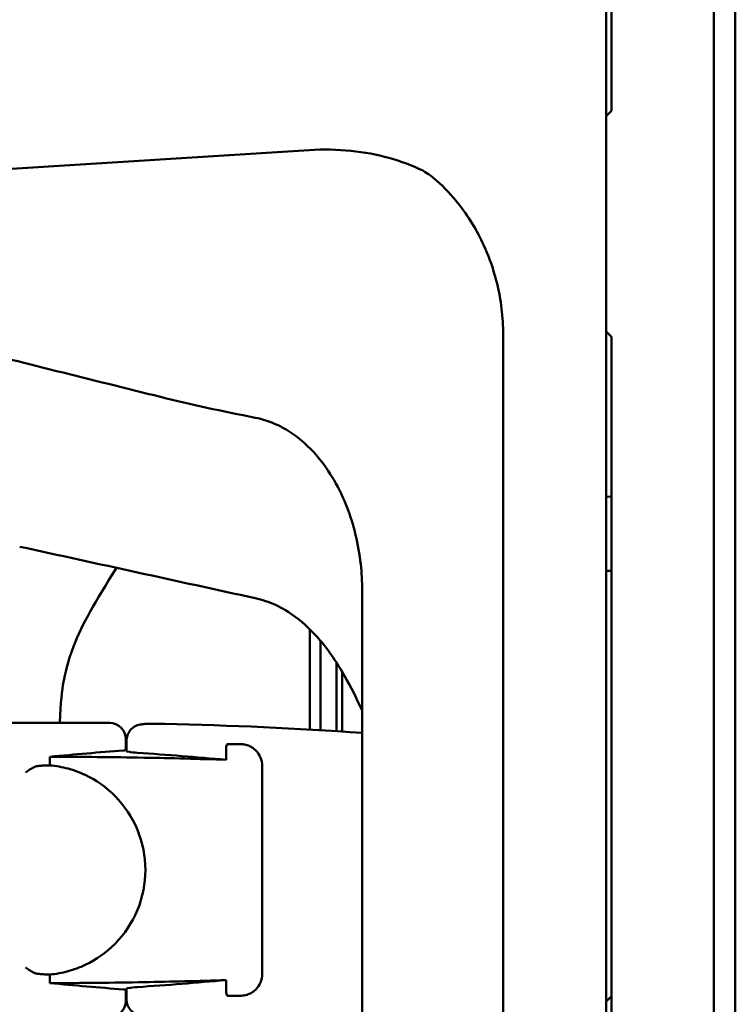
# Model space of a CAD drawing. Header units: millimetres. Extents: x 0 to 4878, y -120 to 1682.
# Tile 148 of 256: x 713 to 779, y 1248 to 1339. Entities that reach past the tile are written whole.
import ezdxf

# ---------------------------------------------------------------- set-up
doc = ezdxf.new("R2010")
doc.units = ezdxf.units.MM
doc.header["$LTSCALE"] = 2
doc.layers.add('Sichtbar (ISO)', color=7, linetype='Continuous', lineweight=50)

msp = doc.modelspace()

# ---------------------------------------------------------------- linework, layer by layer
at = {"layer": 'Sichtbar (ISO)'}
for p, q in [((767.4578, 945.5136), (767.4578, 1445.5136)), ((777.458, 1195.5636), (777.458, 1445.4136)), ((779.458, 1195.5636), (779.458, 1445.4136)), ((767.958, 1419.4886), (767.958, 1330.9886)), ((767.458, 1330.4886), (767.958, 1330.9886)), ((767.458, 1330.4886), (767.458, 1310.4886)), ((706.0883, 1325.1958), (739.9063, 1327.3311)), ((757.9151, 1080.9223), (757.9151, 1310.1049)), ((767.958, 1309.9886), (767.458, 1310.4886)), ((767.958, 1309.9886), (767.958, 1221.4886)), ((767.4578, 1295.1672), (767.958, 1295.1584)), ((767.958, 1288.2886), (767.4578, 1288.2886)), ((767.458, 1286.2556), (767.458, 1288.2886)), ((767.458, 1285.6367), (767.458, 1288.2886)), ((767.458, 1262.0136), (767.458, 1288.2886)), ((767.458, 1286.2556), (767.458, 1288.2886)), ((744.8256, 1104.5506), (744.8256, 1286.4766)), ((767.458, 1286.2556), (767.458, 1278.286)), ((767.458, 1275.0136), (767.458, 1286.2556)), ((767.458, 1281.5136), (767.458, 1285.6367)), ((767.458, 1285.6367), (767.458, 1285.6367)), ((767.458, 1277.3905), (767.458, 1281.5136)), ((742.4578, 1273.3913), (742.4578, 1279.7384)), ((742.9578, 1278.9292), (742.9578, 1273.3595)), ((767.458, 1262.0136), (767.458, 1277.3905)), ((767.458, 1277.3905), (767.458, 1277.3905)), ((767.458, 1258.8583), (767.458, 1275.0136)), ((717.3063, 1274.1829), (708.2081, 1274.1829)), ((722.886, 1271.6424), (722.886, 1272.6621)), ((722.9578, 1272.5139), (722.9578, 1272.5139)), ((722.9578, 1272.5139), (722.9578, 1271.5366)), ((732.2032, 1270.7365), (732.2032, 1271.753)), ((733.5453, 1272.1878), (732.4134, 1272.1878)), ((715.8548, 1270.2223), (715.8548, 1271.0196)), ((735.5453, 1250.8394), (735.5453, 1270.1878)), ((767.458, 1262.0136), (767.458, 1262.0136)), ((767.458, 1262.0136), (767.458, 1262.0136)), ((767.4581, 1262.0136), (767.4581, 1258.8584)), ((767.4578, 1258.8583), (767.458, 1258.8583)), ((767.458, 1259.0136), (767.458, 1259.0136)), ((767.458, 1249.5136), (767.458, 1259.0136)), ((767.458, 1259.0136), (767.458, 1259.0136)), ((767.458, 1248.2886), (767.458, 1259.0136)), ((767.458, 1257.5505), (767.458, 1258.8583)), ((767.458, 1257.5505), (767.4578, 1257.5505)), ((767.458, 1257.5505), (767.458, 1256.151)), ((767.458, 1257.5505), (767.458, 1256.151)), ((767.458, 1248.2886), (767.458, 1257.5505)), ((767.458, 1248.2886), (767.458, 1256.151)), ((767.458, 1248.2886), (767.458, 1256.151)), ((715.8548, 1250.0076), (715.8548, 1250.805)), ((722.9578, 1249.4907), (722.9578, 1248.5134)), ((732.2032, 1249.2742), (732.2032, 1250.2907)), ((767.458, 1248.4406), (767.458, 1249.5136)), ((722.886, 1249.3848), (722.886, 1248.3652)), ((722.9578, 1248.5134), (722.9578, 1248.5134)), ((732.4134, 1248.8394), (733.5453, 1248.8394)), ((767.4578, 1248.2884), (767.958, 1248.7886)), ((767.458, 1248.4406), (767.458, 1248.2886)), ((767.458, 1248.2886), (767.458, 1248.4406)), ((767.458, 1248.4406), (767.458, 1248.2886))]:
    msp.add_line(p, q, dxfattribs=at)
for centre, radius, start, end in [((717.3063, 874.2636), 399.9193, 89.413307, 90), ((721.386, 1272.6621), 1.5, 0, 89.413307), ((717.3063, 874.2636), 399.9193, 86.054244, 88.683838), ((717.3063, 874.2636), 397.4966, 89.185367, 89.195717), ((717.3063, 1646.7636), 397.4966, 270.804283, 270.814633), ((721.386, 1248.3652), 1.5, 270.586693, 0)]:
    msp.add_arc(centre, radius, start, end, dxfattribs=at)
for centre, major_axis, ratio, start_param, end_param in [((52937.6744, -1002.5557), (-74913.4733, 10096.2888), 0.0858133, 0.8110358, 0.8114427), ((753.6326, 874.2636), (-400.1879, 0), 0.9958716, 4.7897988, 4.8069299), ((696.4151, 874.2636), (-398.6282, 0), 0.9986258, 4.6224898, 4.643177), ((753.6326, 1646.7636), (-400.1879, 0), 0.9958716, 1.4762554, 1.4933865), ((696.4151, 1646.7636), (-398.6282, 0), 0.9986258, 1.6400083, 1.6606955)]:
    msp.add_ellipse(centre, major_axis=major_axis, ratio=ratio, start_param=start_param, end_param=end_param, dxfattribs=at)
for points in [[(739.9063, 1327.3311), (741.2528, 1327.4162), (743.8308, 1327.363), (747.3831, 1326.6948), (749.4688, 1325.9061), (750.4491, 1325.4259)], [(750.4511, 1325.4245), (750.4504, 1325.425), (750.4497, 1325.4254), (750.4491, 1325.4259)], [(706.825, 1309.227), (713.2579, 1307.6239), (719.6908, 1306.0213), (726.1239, 1304.419)], [(732.2885, 1272.1878), (732.3301, 1272.1878), (732.3717, 1272.1878), (732.4134, 1272.1878)], [(732.4134, 1248.8394), (732.3717, 1248.8394), (732.3301, 1248.8394), (732.2885, 1248.8394)]]:
    msp.add_open_spline(points, degree=3, dxfattribs=at)
for points, knots in [([(757.9144, 1310.5031), (757.9015, 1311.3087), (757.839, 1312.1134), (757.6216, 1313.6889), (757.4687, 1314.4629), (757.0087, 1316.2415), (756.6665, 1317.2374), (755.6285, 1319.6165), (754.8426, 1320.9611), (753.1555, 1323.1444), (752.4169, 1323.8988), (751.1896, 1324.9732), (750.7008, 1325.3081), (750.4511, 1325.4245)], [0.0000441, 0.0000441, 0.0000441, 0.0000441, 0.2417625, 0.2417625, 0.4772025, 0.4772025, 0.7918783, 0.7918783, 1.2541154, 1.2541154, 1.6176445, 1.6176445, 1.9528891, 1.9528891, 1.9528891, 1.9528891]), ([(757.9144, 1310.5031), (757.9151, 1310.4369), (757.9151, 1310.3701), (757.9151, 1310.2378), (757.9151, 1310.1709), (757.9151, 1310.1049)], [-0.039612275, -0.039612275, -0.039612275, -0.039612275, -0.019795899, -0.019795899, -0.000001, -0.000001, -0.000001, -0.000001]), ([(734.9044, 1302.4942), (733.4082, 1302.782), (731.8977, 1303.0922), (728.9826, 1303.7311), (727.5392, 1304.0665), (726.1239, 1304.419)], [0.00000613, 0.00000613, 0.00000613, 0.00000613, 0.45772755, 0.45772755, 0.89576121, 0.89576121, 0.89576121, 0.89576121]), ([(744.6945, 1288.903), (744.4954, 1290.7116), (744.0684, 1292.5194), (742.7459, 1295.91), (741.8363, 1297.5301), (739.8804, 1299.8246), (738.9771, 1300.6388), (737.4772, 1301.5738), (736.9727, 1301.8323), (735.947, 1302.2401), (735.432, 1302.3927), (734.9044, 1302.4942)], [0.0000052, 0.0000052, 0.0000052, 0.0000052, 0.5460236, 0.5460236, 1.0915483, 1.0915483, 1.4540764, 1.4540764, 1.6250583, 1.6250583, 1.787437, 1.787437, 1.787437, 1.787437]), ([(744.8256, 1286.4766), (744.8256, 1286.8818), (744.8149, 1287.2871), (744.7715, 1288.0963), (744.7388, 1288.5004), (744.6945, 1288.903)], [-0.24310824, -0.24310824, -0.24310824, -0.24310824, -0.12155992, -0.12155992, -0.00000517, -0.00000517, -0.00000517, -0.00000517]), ([(716.7608, 1274.1829), (716.8485, 1276.1329), (716.9622, 1277.1564), (717.2336, 1278.654), (717.4786, 1279.8053), (718.8323, 1283.3109), (720.0644, 1285.4261), (722.0304, 1288.555)], [-3.3570986, -3.3570986, -3.3570986, -3.3570986, -2.8869667, -2.8869667, -2.4915133, -2.4915133, -1.9213684, -1.9213684, -1.9213684, -1.9213684]), ([(734.9049, 1285.7401), (735.5513, 1285.5988), (736.1779, 1285.3861), (737.4291, 1284.8125), (738.0432, 1284.4443), (738.6183, 1284.0197)], [0.00000461, 0.00000461, 0.00000461, 0.00000461, 0.19857829, 0.19857829, 0.41296455, 0.41296455, 0.41296455, 0.41296455]), ([(744.8257, 1275.305), (744.32, 1276.4123), (743.7793, 1277.5001), (742.527, 1279.6895), (741.7751, 1280.8244), (740.2279, 1282.6501), (739.4678, 1283.3924), (738.6183, 1284.0197)], [-1.0744405, -1.0744405, -1.0744405, -1.0744405, -0.7176169, -0.7176169, -0.3168644, -0.3168644, -0.0000013, -0.0000013, -0.0000013, -0.0000013]), ([(739.9578, 1273.5409), (739.9578, 1276.0576), (739.9578, 1277.3552), (739.9578, 1279.9165), (739.9578, 1281.3463), (739.9582, 1282.8721)], [-1.36874989, -1.36874989, -1.36874989, -1.36874989, -0.94818469, -0.94818469, -0.37866225, -0.37866225, -0.37866225, -0.37866225]), ([(740.9524, 1281.7948), (740.952, 1281.7237), (740.9516, 1281.6529), (740.9461, 1280.5891), (740.9615, 1279.5714), (740.9569, 1278.0857), (740.9559, 1277.92), (740.9523, 1277.093), (740.9576, 1276.3709), (740.959, 1274.7854), (740.9577, 1274.1161), (740.9576, 1273.483)], [0.45552738, 0.45552738, 0.45552738, 0.45552738, 0.48239233, 0.48239233, 0.86028476, 0.86028476, 0.90552777, 0.90552777, 1.08509968, 1.08509968, 1.20253937, 1.20253937, 1.20253937, 1.20253937]), ([(722.9578, 1272.5139), (722.9578, 1272.6768), (722.9849, 1272.8418), (723.0883, 1273.1477), (723.165, 1273.2927), (723.3571, 1273.5478), (723.4751, 1273.6611), (723.6663, 1273.7946), (723.7315, 1273.8332), (723.8561, 1273.8954), (723.9159, 1273.9205), (724.0648, 1273.9736), (724.1512, 1273.9949), (724.2871, 1274.0217), (724.3427, 1274.0299), (724.517, 1274.0515), (724.6347, 1274.0599), (724.9098, 1274.0742), (725.0662, 1274.0793), (725.4619, 1274.0867), (725.7176, 1274.0878), (726.1483, 1274.0841), (726.3209, 1274.0814), (726.4922, 1274.0774)], [0, 0, 0, 0, 0.04899242, 0.04899242, 0.09715415, 0.09715415, 0.14531751, 0.14531751, 0.16846831, 0.16846831, 0.1890527, 0.1890527, 0.22161388, 0.22161388, 0.24955066, 0.24955066, 0.31199023, 0.31199023, 0.37453547, 0.37453547, 0.45600795, 0.45600795, 0.50743049, 0.50743049, 0.50743049, 0.50743049]), ([(722.685, 1271.6059), (722.7173, 1271.6084), (722.7464, 1271.611), (722.8481, 1271.6225), (722.8858, 1271.6325), (722.886, 1271.6424), (722.886, 1271.6424), (722.886, 1271.6424)], [0.377270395, 0.377270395, 0.377270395, 0.377270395, 0.395703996, 0.395703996, 0.452267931, 0.452267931, 0.452378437, 0.452378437, 0.452378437, 0.452378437]), ([(722.9578, 1271.5366), (722.9578, 1271.5136), (723.0453, 1271.4878), (723.4014, 1271.4374), (723.6704, 1271.4126), (723.9816, 1271.391), (723.9823, 1271.391), (723.9829, 1271.3909)], [-1.05490272, -1.05490272, -1.05490272, -1.05490272, -0.92315329, -0.92315329, -0.79114261, -0.79114261, -0.79086115, -0.79086115, -0.79086115, -0.79086115]), ([(732.2885, 1272.1878), (732.2811, 1272.1695), (732.2741, 1272.151), (732.2248, 1272.0091), (732.2032, 1271.8816), (732.2032, 1271.753)], [-0.890166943, -0.890166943, -0.890166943, -0.890166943, -0.883989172, -0.883989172, -0.843214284, -0.843214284, -0.843214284, -0.843214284]), ([(734.9501, 1271.6113), (734.8615, 1271.6987), (734.7661, 1271.7766), (734.565, 1271.9126), (734.4595, 1271.9705), (734.2149, 1272.0783), (734.0737, 1272.1221), (733.8033, 1272.1754), (733.6739, 1272.1878), (733.5453, 1272.1878)], [0.00000091, 0.00000091, 0.00000091, 0.00000091, 0.03767984, 0.03767984, 0.07571489, 0.07571489, 0.12379122, 0.12379122, 0.16709041, 0.16709041, 0.16709041, 0.16709041]), ([(734.9501, 1271.6113), (734.9532, 1271.6082), (734.9564, 1271.6051), (735.136, 1271.4255), (735.2901, 1271.201), (735.4948, 1270.7081), (735.5453, 1270.4396), (735.5453, 1270.1878)], [0.51992753, 0.51992753, 0.51992753, 0.51992753, 0.52125717, 0.52125717, 0.59679532, 0.59679532, 0.67233348, 0.67233348, 0.67233348, 0.67233348]), ([(732.2032, 1270.7365), (729.6417, 1270.8214), (727.098, 1270.8872), (721.7176, 1270.9863), (718.7965, 1271.0151), (715.8548, 1271.0196)], [13.1856634, 13.1856634, 13.1856634, 13.1856634, 13.9380673, 13.9380673, 14.8000607, 14.8000607, 14.8000607, 14.8000607]), ([(713.5917, 1269.5662), (713.5936, 1269.5675), (713.5954, 1269.5688), (713.7095, 1269.6502), (713.8234, 1269.7294), (714.0487, 1269.8769), (714.1618, 1269.9462), (714.3524, 1270.0476), (714.4324, 1270.0851), (714.5707, 1270.1344), (714.6304, 1270.1497), (714.6858, 1270.1543)], [-0.00067272, -0.00067272, -0.00067272, -0.00067272, 0, 0, 0.04137231, 0.04137231, 0.08243045, 0.08243045, 0.11268023, 0.11268023, 0.13724871, 0.13724871, 0.13724871, 0.13724871]), ([(714.6858, 1270.1543), (714.7119, 1270.1565), (714.737, 1270.1586), (714.761, 1270.1607), (714.785, 1270.1627), (714.8078, 1270.1647), (714.8295, 1270.1667), (714.8511, 1270.1686), (714.8716, 1270.1706), (714.8908, 1270.1724)], [0, 0, 0, 0, 0.3333333, 0.3333333, 0.3333333, 0.6666667, 0.6666667, 0.6666667, 1, 1, 1, 1]), ([(715.8548, 1270.2223), (715.7476, 1270.2219), (715.6405, 1270.2197), (715.5333, 1270.2159), (715.4262, 1270.212), (715.3191, 1270.2064), (715.212, 1270.1992), (715.1049, 1270.192), (714.9978, 1270.183), (714.8908, 1270.1724)], [0, 0, 0, 0, 0.33333333, 0.33333333, 0.33333333, 0.66666667, 0.66666667, 0.66666667, 0.9999999, 0.9999999, 0.9999999, 0.9999999]), ([(715.8548, 1250.805), (716.4227, 1250.8574), (716.9805, 1250.9584), (718.0787, 1251.2594), (718.6147, 1251.4576), (720.1586, 1252.1879), (721.0978, 1252.8545), (722.7884, 1254.568), (723.4951, 1255.6359), (724.4601, 1257.9873), (724.7083, 1259.2454), (724.7072, 1261.7898), (724.458, 1263.0477), (723.4911, 1265.3982), (722.7835, 1266.4656), (721.0926, 1268.1766), (720.154, 1268.842), (718.6117, 1269.5707), (718.0762, 1269.7686), (716.9792, 1270.0691), (716.422, 1270.1699), (715.8548, 1270.2223)], [-2.8907555, -2.8907555, -2.8907555, -2.8907555, -2.7188725, -2.7188725, -2.5481475, -2.5481475, -2.2059651, -2.2059651, -1.825466, -1.825466, -1.4449698, -1.4449698, -1.0644478, -1.0644478, -0.6839547, -0.6839547, -0.3421786, -0.3421786, -0.1716651, -0.1716651, -0.000001, -0.000001, -0.000001, -0.000001]), ([(714.6858, 1250.8729), (714.6304, 1250.8775), (714.5707, 1250.8928), (714.4325, 1250.9421), (714.3525, 1250.9796), (714.1618, 1251.081), (714.0488, 1251.1503), (713.8234, 1251.2978), (713.7095, 1251.377), (713.5954, 1251.4584), (713.5936, 1251.4597), (713.5917, 1251.461)], [0.000001, 0.000001, 0.000001, 0.000001, 0.02433184, 0.02433184, 0.05428865, 0.05428865, 0.09495704, 0.09495704, 0.13593661, 0.13593661, 0.13660289, 0.13660289, 0.13660289, 0.13660289]), ([(714.8908, 1250.8548), (714.8716, 1250.8567), (714.8511, 1250.8586), (714.8295, 1250.8605), (714.8078, 1250.8625), (714.785, 1250.8645), (714.761, 1250.8666), (714.737, 1250.8686), (714.7119, 1250.8707), (714.6858, 1250.8729)], [0, 0, 0, 0, 0.3333333, 0.3333333, 0.3333333, 0.6666667, 0.6666667, 0.6666667, 1, 1, 1, 1]), ([(715.8548, 1250.805), (715.7491, 1250.8054), (715.6429, 1250.8074), (715.5362, 1250.8113), (715.4296, 1250.8151), (715.3225, 1250.8206), (715.2149, 1250.8278), (715.1073, 1250.8351), (714.9993, 1250.8441), (714.8908, 1250.8548)], [0, 0, 0, 0, 0.33333333, 0.33333333, 0.33333333, 0.66666667, 0.66666667, 0.66666667, 0.9999999, 0.9999999, 0.9999999, 0.9999999]), ([(735.5453, 1250.8394), (735.5453, 1250.5876), (735.4948, 1250.3192), (735.2901, 1249.8262), (735.136, 1249.6017), (734.9564, 1249.4221), (734.9532, 1249.419), (734.9501, 1249.4159)], [-0.67233348, -0.67233348, -0.67233348, -0.67233348, -0.59679532, -0.59679532, -0.52125717, -0.52125717, -0.51992774, -0.51992774, -0.51992774, -0.51992774]), ([(732.2032, 1250.2907), (729.6417, 1250.2058), (727.098, 1250.14), (721.7176, 1250.0409), (718.7965, 1250.0121), (715.8548, 1250.0076)], [13.1856633, 13.1856633, 13.1856633, 13.1856633, 13.9380673, 13.9380673, 14.8000607, 14.8000607, 14.8000607, 14.8000607]), ([(722.886, 1249.3848), (722.886, 1249.3848), (722.886, 1249.3849), (722.886, 1249.3849), (722.8858, 1249.3947), (722.8481, 1249.4047), (722.7464, 1249.4162), (722.7173, 1249.4188), (722.685, 1249.4214)], [-0.000110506, -0.000110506, -0.000110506, -0.000110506, 0, 0, 0, 0.056563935, 0.056563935, 0.074997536, 0.074997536, 0.074997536, 0.074997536]), ([(722.9578, 1249.4907), (722.9578, 1249.5137), (723.0453, 1249.5394), (723.4014, 1249.5899), (723.6704, 1249.6146), (723.9816, 1249.6362), (723.9823, 1249.6362), (723.983, 1249.6363)], [-1.05490272, -1.05490272, -1.05490272, -1.05490272, -0.92315329, -0.92315329, -0.79114261, -0.79114261, -0.79085887, -0.79085887, -0.79085887, -0.79085887]), ([(733.5453, 1248.8394), (733.6739, 1248.8394), (733.8033, 1248.8519), (734.0738, 1248.9051), (734.2149, 1248.949), (734.4595, 1249.0567), (734.5651, 1249.1147), (734.7661, 1249.2507), (734.8615, 1249.3285), (734.9501, 1249.4159)], [0.000001, 0.000001, 0.000001, 0.000001, 0.04347668, 0.04347668, 0.09174609, 0.09174609, 0.12992343, 0.12992343, 0.16774102, 0.16774102, 0.16774102, 0.16774102]), ([(726.4922, 1246.9498), (726.2573, 1246.9444), (726.0193, 1246.9413), (725.577, 1246.94), (725.367, 1246.9418), (724.9871, 1246.9501), (724.8157, 1246.9567), (724.5794, 1246.972), (724.4991, 1246.9786), (724.3571, 1246.9952), (724.2948, 1247.0039), (724.1466, 1247.0332), (724.055, 1247.0562), (723.8799, 1247.1205), (723.7976, 1247.1581), (723.6239, 1247.2578), (723.5323, 1247.3242), (723.341, 1247.4988), (723.2454, 1247.6158), (723.0884, 1247.8796), (723.0281, 1248.0313), (722.9699, 1248.2937), (722.9578, 1248.4038), (722.9578, 1248.5134)], [0, 0, 0, 0, 0.07049717, 0.07049717, 0.13997614, 0.13997614, 0.2117906, 0.2117906, 0.25413913, 0.25413913, 0.28592048, 0.28592048, 0.32004222, 0.32004222, 0.34809752, 0.34809752, 0.3820456, 0.3820456, 0.42662785, 0.42662785, 0.47453329, 0.47453329, 0.50746569, 0.50746569, 0.50746569, 0.50746569]), ([(732.2032, 1249.2742), (732.2032, 1249.2601), (732.2035, 1249.2461), (732.209, 1249.0958), (732.2381, 1248.9639), (732.2885, 1248.8394)], [-0.279148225, -0.279148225, -0.279148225, -0.279148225, -0.274664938, -0.274664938, -0.231257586, -0.231257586, -0.231257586, -0.231257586])]:
    msp.add_open_spline(points, degree=3, knots=knots, dxfattribs=at)

doc.saveas('drawing.dxf')
